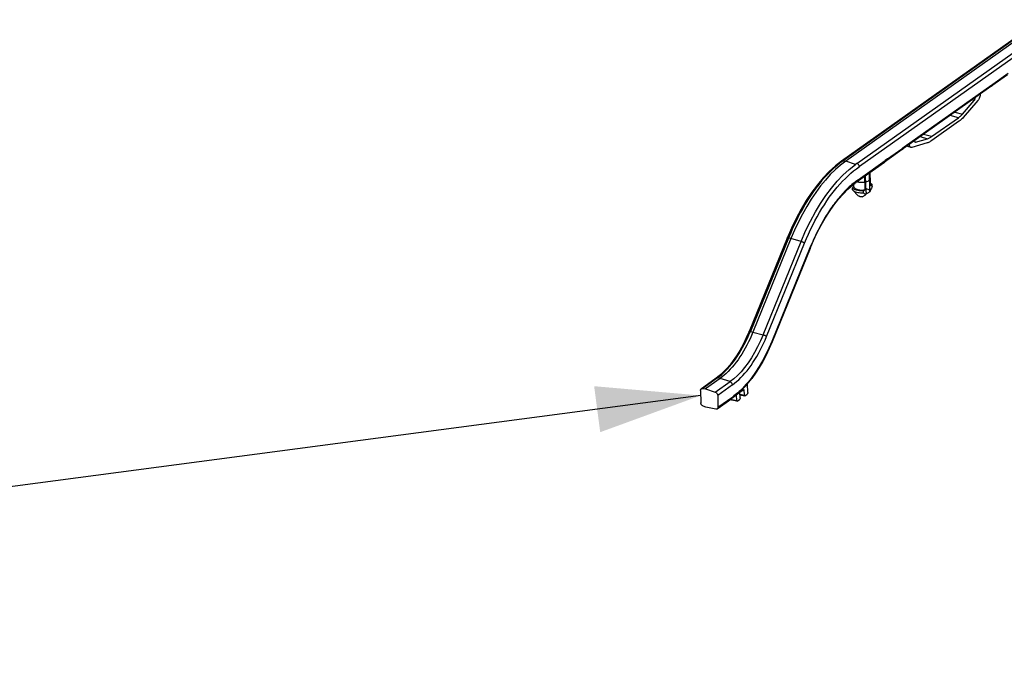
# Model space of a CAD drawing. Header units: millimetres. Extents: x 6 to 414, y 7 to 290.
# Tile 129 of 256: x 129 to 146, y 131 to 142. Entities that reach past the tile are written whole.
import ezdxf

# ---------------------------------------------------------------- set-up
doc = ezdxf.new("R2010")
doc.units = ezdxf.units.MM
doc.header["$LTSCALE"] = 23.1
doc.layers.get('0').update_dxf_attribs({"linetype": 'CONTINUOUS'})
doc.layers.add('03___PRT_ALL_CURVES', color=7, linetype='CONTINUOUS')
doc.styles.get("Standard").update_dxf_attribs({"font": 'txt', "width": 0.6})
doc.dimstyles.get("Standard").update_dxf_attribs({"dimtxt": 2.5, "dimasz": 1.8, "dimexe": 0.05, "dimexo": 0.0625, "dimtad": 1, "dimzin": 0, "dimdsep": 46, "dimtxsty": 'Standard', "dimblk": '_FILLED', "dimblk1": '_FILLED', "dimblk2": '_FILLED', "dimcen": 0.09, "dimadec": 0, "dimazin": 0, "dimtol": 1, "dimtp": 0.01, "dimtm": 0.01, "dimtfac": 1, "dimtofl": 0, "dimtmove": 0, "dimatfit": 3, "dimldrblk": '_FILLED', "dimfxl": 0, "dimtolj": 1, "dimtzin": 0, "dimarcsym": 0})

# ---------------------------------------------------------------- blocks, each defined once
blk = doc.blocks.new('_FILLED')
at = {"color": 0, "linetype": 'ByBlock'}
blk.add_solid([(0, 0), (-1, 0.2222), (-1, -0.2222)], dxfattribs=at)

msp = doc.modelspace()

# ---------------------------------------------------------------- linework, layer by layer
at = {"color": 7, "linetype": 'Continuous'}
for p, q in [((146.624, 142.125), (143.12, 139.64)), ((146.648, 142.129), (143.144, 139.645)), ((146.693, 142.121), (143.19, 139.637)), ((143.384, 139.598), (146.864, 142.066)), ((146.905, 142.011), (143.425, 139.543)), ((145.978, 141.125), (145.711, 140.936)), ((145.725, 140.966), (145.992, 141.155)), ((145.693, 140.924), (144.185, 139.855)), ((144.196, 139.883), (145.706, 140.954)), ((145.71, 140.935), (145.693, 140.924)), ((145.695, 140.926), (145.693, 140.924)), ((145.706, 140.954), (145.705, 140.946)), ((145.706, 140.954), (145.725, 140.966)), ((145.711, 140.936), (145.71, 140.935)), ((145.201, 140.45), (145.405, 140.682)), ((145.469, 140.682), (145.212, 140.39)), ((145.405, 140.682), (145.366, 140.693)), ((144.671, 140.06), (145.132, 140.387)), ((145.134, 140.319), (144.672, 139.991)), ((145.132, 140.387), (144.991, 140.427)), ((145.073, 140.485), (145.201, 140.45)), ((144.377, 139.991), (144.377, 139.988)), ((144.393, 139.964), (144.601, 140.025)), ((144.474, 140.06), (144.601, 140.025)), ((144.671, 140.06), (144.529, 140.099)), ((144.164, 139.839), (143.899, 139.651)), ((143.91, 139.679), (144.155, 139.852)), ((144.155, 139.852), (144.177, 139.868)), ((144.166, 139.84), (144.164, 139.839)), ((144.185, 139.855), (144.166, 139.84)), ((144.177, 139.868), (144.196, 139.883)), ((144.196, 139.883), (144.196, 139.875)), ((144.317, 139.874), (144.24, 139.894)), ((144.593, 139.952), (144.331, 139.875)), ((143.144, 139.645), (143.19, 139.637)), ((143.406, 139.318), (143.87, 139.647)), ((143.899, 139.651), (143.859, 139.618)), ((143.91, 139.679), (143.87, 139.647)), ((143.91, 139.679), (143.91, 139.671)), ((143.36, 139.582), (143.19, 139.637)), ((143.384, 139.598), (143.36, 139.582)), ((143.857, 139.617), (143.393, 139.288)), ((143.859, 139.618), (143.857, 139.617)), ((143.512, 139.372), (143.517, 139.143)), ((143.54, 139.101), (143.533, 139.387)), ((143.593, 139.43), (143.6, 139.144)), ((143.62, 139.216), (143.614, 139.445)), ((143.227, 139.154), (143.308, 139.226)), ((143.32, 139.255), (143.296, 139.235)), ((143.333, 139.193), (143.306, 139.175)), ((143.307, 139.143), (143.306, 139.175)), ((143.307, 139.143), (143.311, 139.139)), ((143.308, 139.226), (143.315, 139.231)), ((143.311, 139.139), (143.317, 139.134)), ((143.4, 139.048), (143.311, 139.139)), ((143.315, 139.231), (143.325, 139.238)), ((143.319, 139.254), (143.319, 139.246)), ((143.32, 139.255), (143.333, 139.264)), ((143.325, 139.238), (143.331, 139.243)), ((143.331, 139.243), (143.346, 139.253)), ((143.333, 139.193), (143.331, 139.243)), ((143.346, 139.253), (143.348, 139.255)), ((143.349, 139.255), (143.348, 139.255)), ((143.349, 139.255), (143.35, 139.257)), ((143.368, 139.29), (143.361, 139.284)), ((143.383, 139.281), (143.393, 139.288)), ((143.491, 139.125), (143.517, 139.143)), ((143.6, 139.144), (143.538, 139.158)), ((143.605, 139.111), (143.6, 139.144)), ((143.62, 139.216), (143.646, 139.235)), ((143.647, 139.203), (143.646, 139.235)), ((143.4, 139.048), (143.408, 139.04)), ((143.491, 139.125), (143.492, 139.094)), ((143.54, 139.101), (143.536, 139.062)), ((143.538, 139.08), (143.551, 139.077)), ((142.255, 138.484), (142.181, 138.312)), ((142.181, 138.312), (141.525, 136.702)), ((142.204, 138.312), (141.548, 136.702)), ((142.247, 138.302), (141.592, 136.691)), ((142.181, 138.312), (142.181, 138.312)), ((142.247, 138.302), (142.204, 138.312)), ((142.422, 138.252), (142.247, 138.302)), ((141.766, 136.642), (142.422, 138.252)), ((141.826, 136.613), (142.482, 138.223)), ((142.573, 138.141), (141.917, 136.53)), ((142.577, 138.133), (141.922, 136.523)), ((141.523, 136.644), (141.548, 136.702)), ((141.548, 136.702), (141.592, 136.691)), ((141.592, 136.691), (141.766, 136.642)), ((141.015, 135.939), (140.956, 135.893)), ((141.637, 135.982), (141.571, 135.89)), ((140.957, 135.893), (140.703, 135.713)), ((140.981, 135.898), (140.727, 135.718)), ((141.026, 135.89), (140.772, 135.71)), ((140.943, 135.655), (141.197, 135.835)), ((141.026, 135.89), (140.981, 135.898)), ((141.238, 135.78), (140.984, 135.599)), ((141.197, 135.835), (141.026, 135.89)), ((141.503, 135.65), (141.5, 135.8)), ((141.571, 135.89), (141.571, 135.89)), ((140.689, 135.684), (140.695, 135.468)), ((140.727, 135.718), (140.772, 135.71)), ((140.772, 135.71), (140.943, 135.655)), ((140.984, 135.599), (140.988, 135.395)), ((140.988, 135.395), (141.243, 135.575)), ((141.304, 135.602), (141.306, 135.51)), ((141.376, 135.685), (141.354, 135.665)), ((141.368, 135.652), (141.436, 135.701)), ((141.368, 135.66), (141.369, 135.66)), ((141.37, 135.556), (141.368, 135.652)), ((141.369, 135.66), (141.401, 135.692)), ((141.369, 135.621), (141.439, 135.604)), ((141.369, 135.607), (141.445, 135.591)), ((141.41, 135.718), (141.376, 135.685)), ((141.436, 135.701), (141.439, 135.604)), ((141.451, 135.593), (141.492, 135.622)), ((140.78, 135.397), (140.734, 135.413)), ((140.975, 135.365), (141.229, 135.545)), ((141.312, 135.497), (141.195, 135.521)), ((141.211, 135.532), (141.306, 135.51)), ((141.253, 135.562), (141.229, 135.545)), ((141.318, 135.499), (141.359, 135.528)), ((140.95, 135.361), (140.78, 135.397))]:
    msp.add_line(p, q, dxfattribs=at)
for points in [[(145.705, 140.946), (145.703, 140.938), (145.7, 140.931), (145.695, 140.926)], [(145.725, 140.966), (145.724, 140.958), (145.722, 140.95), (145.719, 140.943), (145.714, 140.938), (145.711, 140.936)], [(145.405, 140.682), (145.409, 140.687), (145.413, 140.693), (145.415, 140.7), (145.418, 140.707), (145.419, 140.714), (145.42, 140.721), (145.419, 140.728), (145.419, 140.73)], [(145.508, 140.793), (145.507, 140.781), (145.505, 140.766), (145.502, 140.75), (145.498, 140.734), (145.492, 140.72), (145.485, 140.706), (145.478, 140.693), (145.469, 140.682)], [(145.132, 140.387), (145.144, 140.396), (145.155, 140.405), (145.167, 140.415), (145.178, 140.426), (145.189, 140.438), (145.201, 140.45)], [(145.212, 140.39), (145.2, 140.376), (145.187, 140.363), (145.174, 140.351), (145.16, 140.339), (145.147, 140.328), (145.134, 140.319)], [(144.377, 139.988), (144.377, 139.981), (144.379, 139.975), (144.381, 139.971), (144.383, 139.967), (144.386, 139.965), (144.388, 139.964)], [(144.672, 139.991), (144.659, 139.983), (144.645, 139.974), (144.632, 139.967), (144.619, 139.961), (144.606, 139.956), (144.593, 139.952)], [(144.601, 140.025), (144.613, 140.029), (144.624, 140.033), (144.636, 140.039), (144.648, 140.045), (144.659, 140.052), (144.671, 140.06)], [(144.177, 139.868), (144.177, 139.86), (144.175, 139.852), (144.171, 139.846), (144.167, 139.841), (144.166, 139.84)], [(144.196, 139.875), (144.194, 139.867), (144.19, 139.861), (144.186, 139.856), (144.185, 139.855)], [(144.317, 139.874), (144.314, 139.875), (144.307, 139.879), (144.301, 139.886), (144.296, 139.895), (144.292, 139.906), (144.289, 139.918), (144.289, 139.929)], [(144.331, 139.875), (144.322, 139.874), (144.317, 139.874)], [(144.388, 139.964), (144.389, 139.964), (144.393, 139.964)], [(143.144, 139.645), (143.089, 139.604), (143.035, 139.559), (142.98, 139.511), (142.926, 139.46), (142.875, 139.408), (142.825, 139.353), (142.775, 139.296), (142.726, 139.236), (142.678, 139.173), (142.631, 139.107), (142.584, 139.039), (142.538, 138.969), (142.493, 138.896), (142.449, 138.821), (142.407, 138.744), (142.365, 138.665), (142.323, 138.58), (142.281, 138.492), (142.242, 138.403), (142.204, 138.312)], [(143.12, 139.64), (143.013, 139.557), (142.907, 139.461), (142.804, 139.352), (142.702, 139.232), (142.604, 139.101), (142.51, 138.96), (142.42, 138.809), (142.335, 138.65), (142.255, 138.484)], [(143.12, 139.64), (143.123, 139.642), (143.13, 139.644), (143.137, 139.645), (143.144, 139.645)], [(143.87, 139.647), (143.87, 139.638), (143.868, 139.631), (143.864, 139.624), (143.859, 139.619), (143.859, 139.618)], [(143.91, 139.671), (143.908, 139.663), (143.905, 139.657), (143.9, 139.652), (143.899, 139.651)], [(142.422, 138.252), (142.5, 138.434), (142.583, 138.604), (142.668, 138.761), (142.755, 138.907), (142.848, 139.045), (142.943, 139.173), (143.041, 139.29), (143.142, 139.397), (143.249, 139.495), (143.36, 139.582)], [(142.482, 138.223), (142.515, 138.303), (142.549, 138.381), (142.585, 138.458), (142.622, 138.534), (142.66, 138.608), (142.699, 138.68), (142.739, 138.751), (142.78, 138.819), (142.822, 138.886), (142.865, 138.951), (142.908, 139.014), (142.952, 139.074), (142.998, 139.132), (143.043, 139.188), (143.09, 139.242), (143.136, 139.293), (143.184, 139.341), (143.231, 139.387), (143.278, 139.429), (143.326, 139.469), (143.375, 139.507), (143.425, 139.543)], [(143.19, 139.637), (143.101, 139.569), (143.012, 139.492), (142.925, 139.406), (142.84, 139.312), (142.757, 139.21), (142.676, 139.099)], [(143.425, 139.543), (143.424, 139.552), (143.422, 139.56), (143.418, 139.569), (143.413, 139.577), (143.407, 139.584), (143.4, 139.59), (143.392, 139.595), (143.384, 139.598)], [(143.406, 139.318), (143.399, 139.312), (143.391, 139.307), (143.384, 139.301), (143.376, 139.296), (143.368, 139.29)], [(143.393, 139.288), (143.395, 139.29), (143.4, 139.295), (143.403, 139.302), (143.405, 139.309), (143.406, 139.317)], [(143.296, 139.235), (143.273, 139.214), (143.252, 139.195), (143.231, 139.175), (143.211, 139.155), (143.191, 139.135), (143.171, 139.115), (143.151, 139.094), (143.131, 139.071), (143.11, 139.048), (143.09, 139.025), (143.07, 139), (143.049, 138.975), (143.029, 138.95), (143.009, 138.924), (142.99, 138.898), (142.97, 138.871), (142.95, 138.844), (142.931, 138.816), (142.912, 138.788), (142.893, 138.759), (142.874, 138.73), (142.856, 138.701), (142.837, 138.671), (142.819, 138.64), (142.801, 138.609), (142.783, 138.578), (142.765, 138.546), (142.748, 138.514), (142.731, 138.482), (142.714, 138.449), (142.697, 138.417), (142.682, 138.385), (142.667, 138.354), (142.651, 138.322), (142.636, 138.288), (142.621, 138.254), (142.605, 138.218), (142.589, 138.181), (142.573, 138.141)], [(142.577, 138.133), (142.637, 138.272), (142.7, 138.406), (142.768, 138.535), (142.838, 138.657), (142.912, 138.772), (142.988, 138.88), (143.066, 138.98), (143.146, 139.071), (143.227, 139.154)], [(143.328, 139.156), (143.316, 139.165), (143.306, 139.175)], [(143.319, 139.246), (143.317, 139.239), (143.314, 139.232), (143.309, 139.227), (143.309, 139.227)], [(143.317, 139.134), (143.329, 139.125), (143.343, 139.117), (143.36, 139.11), (143.379, 139.104), (143.4, 139.099), (143.422, 139.096), (143.445, 139.094), (143.468, 139.093), (143.492, 139.094)], [(143.491, 139.125), (143.467, 139.124), (143.444, 139.125), (143.421, 139.127), (143.399, 139.131), (143.379, 139.135), (143.36, 139.141), (143.343, 139.148), (143.328, 139.156)], [(143.333, 139.264), (143.354, 139.279), (143.361, 139.284)], [(143.333, 139.193), (143.337, 139.184), (143.344, 139.175), (143.354, 139.168), (143.366, 139.16), (143.381, 139.154), (143.398, 139.149), (143.416, 139.145), (143.435, 139.142), (143.455, 139.14), (143.476, 139.14), (143.497, 139.141), (143.517, 139.143)], [(143.361, 139.284), (143.36, 139.276), (143.358, 139.268), (143.355, 139.262), (143.35, 139.257), (143.349, 139.255)], [(143.35, 139.257), (143.362, 139.265), (143.373, 139.273), (143.383, 139.281)], [(143.647, 139.203), (143.639, 139.186), (143.632, 139.169), (143.626, 139.153), (143.619, 139.138), (143.612, 139.124), (143.605, 139.111)], [(143.619, 139.256), (143.624, 139.253), (143.636, 139.244), (143.646, 139.235)], [(142.676, 139.099), (142.596, 138.981), (142.519, 138.856), (142.446, 138.725), (142.376, 138.589), (142.31, 138.448), (142.247, 138.302)], [(143.436, 139.026), (143.431, 139.028), (143.425, 139.03), (143.42, 139.032), (143.416, 139.035), (143.412, 139.037), (143.408, 139.04)], [(143.473, 139.022), (143.467, 139.022), (143.46, 139.023), (143.454, 139.023), (143.448, 139.024), (143.442, 139.025), (143.436, 139.026)], [(143.473, 139.022), (143.483, 139.027), (143.494, 139.032), (143.504, 139.038), (143.515, 139.045), (143.525, 139.053), (143.536, 139.062)], [(143.536, 139.062), (143.529, 139.066), (143.522, 139.07), (143.515, 139.074), (143.507, 139.08), (143.5, 139.087), (143.492, 139.094)], [(143.605, 139.111), (143.596, 139.104), (143.587, 139.097), (143.578, 139.091), (143.569, 139.085), (143.56, 139.081), (143.551, 139.077)], [(142.181, 138.312), (142.183, 138.314), (142.186, 138.314), (142.191, 138.314), (142.197, 138.314), (142.204, 138.312)], [(142.482, 138.223), (142.477, 138.227), (142.471, 138.231), (142.464, 138.235), (142.456, 138.239), (142.448, 138.243), (142.439, 138.246), (142.43, 138.25), (142.422, 138.252)], [(142.577, 138.133), (142.577, 138.135), (142.576, 138.138), (142.573, 138.141)], [(140.981, 135.898), (141.016, 135.925), (141.051, 135.954), (141.086, 135.986), (141.121, 136.02), (141.156, 136.056), (141.19, 136.095), (141.224, 136.135), (141.257, 136.178), (141.29, 136.223), (141.322, 136.27), (141.354, 136.319), (141.384, 136.37), (141.414, 136.422), (141.443, 136.475), (141.471, 136.53), (141.498, 136.586), (141.523, 136.644)], [(141.525, 136.702), (141.477, 136.59), (141.421, 136.476), (141.364, 136.372), (141.307, 136.28), (141.252, 136.199), (141.197, 136.127), (141.14, 136.059), (141.08, 135.997), (141.015, 135.939)], [(141.592, 136.691), (141.567, 136.633), (141.541, 136.576), (141.515, 136.52), (141.487, 136.465), (141.458, 136.412), (141.428, 136.36), (141.398, 136.309), (141.367, 136.261), (141.335, 136.214), (141.302, 136.17), (141.269, 136.127), (141.235, 136.086), (141.201, 136.048), (141.167, 136.011), (141.132, 135.978), (141.097, 135.946), (141.062, 135.917), (141.026, 135.89)], [(141.766, 136.642), (141.721, 136.537), (141.672, 136.436), (141.62, 136.339), (141.565, 136.247), (141.507, 136.16), (141.447, 136.08), (141.386, 136.007), (141.323, 135.942), (141.26, 135.884), (141.197, 135.835)], [(141.238, 135.78), (141.274, 135.807), (141.31, 135.837), (141.347, 135.869), (141.383, 135.904), (141.419, 135.942), (141.454, 135.982), (141.49, 136.024), (141.524, 136.069), (141.559, 136.116), (141.592, 136.165), (141.625, 136.215), (141.657, 136.268), (141.687, 136.322), (141.717, 136.378), (141.746, 136.435), (141.774, 136.493), (141.801, 136.553), (141.826, 136.613)], [(141.525, 136.702), (141.526, 136.702), (141.527, 136.703), (141.531, 136.704), (141.535, 136.704), (141.541, 136.703), (141.548, 136.702)], [(141.826, 136.613), (141.822, 136.617), (141.816, 136.621), (141.809, 136.625), (141.801, 136.629), (141.792, 136.632), (141.784, 136.636), (141.775, 136.639), (141.766, 136.642)], [(141.917, 136.53), (141.868, 136.415), (141.815, 136.303), (141.758, 136.196), (141.699, 136.095), (141.638, 135.999), (141.573, 135.909)], [(141.922, 136.523), (141.871, 136.406), (141.817, 136.293), (141.76, 136.184), (141.7, 136.08), (141.637, 135.982)], [(141.922, 136.523), (141.922, 136.525), (141.92, 136.527), (141.917, 136.53)], [(141.573, 135.909), (141.541, 135.867), (141.509, 135.827), (141.476, 135.789), (141.443, 135.753), (141.41, 135.718)], [(141.571, 135.89), (141.572, 135.891), (141.574, 135.896), (141.575, 135.902), (141.573, 135.909)], [(140.957, 135.893), (140.959, 135.895), (140.966, 135.898), (140.973, 135.899), (140.981, 135.898)], [(141.238, 135.78), (141.237, 135.788), (141.234, 135.797), (141.23, 135.806), (141.225, 135.814), (141.219, 135.821), (141.212, 135.827), (141.205, 135.832), (141.197, 135.835)], [(141.401, 135.692), (141.441, 135.733), (141.479, 135.776)], [(141.479, 135.776), (141.515, 135.819), (141.549, 135.86), (141.571, 135.89)], [(140.689, 135.684), (140.69, 135.692), (140.692, 135.699), (140.695, 135.706), (140.7, 135.711), (140.703, 135.713)], [(140.703, 135.713), (140.705, 135.715), (140.712, 135.718), (140.719, 135.719), (140.727, 135.718)], [(140.943, 135.655), (140.951, 135.651), (140.958, 135.647), (140.965, 135.641), (140.971, 135.633), (140.976, 135.625), (140.98, 135.617), (140.983, 135.608), (140.984, 135.599)], [(141.229, 135.545), (141.232, 135.547), (141.236, 135.552), (141.24, 135.559), (141.242, 135.567), (141.243, 135.575)], [(141.354, 135.665), (141.332, 135.645), (141.31, 135.626), (141.287, 135.608), (141.265, 135.591), (141.243, 135.575)], [(141.323, 135.618), (141.299, 135.599), (141.276, 135.58), (141.253, 135.562)], [(141.368, 135.66), (141.346, 135.639), (141.323, 135.618)], [(141.369, 135.66), (141.372, 135.664), (141.375, 135.67), (141.376, 135.677), (141.376, 135.685)], [(141.445, 135.591), (141.444, 135.592), (141.442, 135.593), (141.441, 135.595), (141.44, 135.597), (141.439, 135.6), (141.439, 135.604)], [(141.451, 135.593), (141.449, 135.592), (141.446, 135.591), (141.445, 135.591)], [(141.503, 135.65), (141.503, 135.646), (141.502, 135.642), (141.501, 135.638), (141.5, 135.634), (141.498, 135.63), (141.496, 135.627), (141.494, 135.624), (141.492, 135.622)], [(140.734, 135.413), (140.726, 135.417), (140.719, 135.422), (140.712, 135.428), (140.706, 135.435), (140.702, 135.443), (140.698, 135.451), (140.696, 135.459), (140.695, 135.468)], [(141.312, 135.497), (141.312, 135.497), (141.31, 135.499), (141.308, 135.501), (141.307, 135.503), (141.306, 135.506), (141.306, 135.51)], [(141.318, 135.499), (141.316, 135.497), (141.314, 135.497), (141.312, 135.497)], [(141.37, 135.556), (141.37, 135.552), (141.37, 135.548), (141.369, 135.544), (141.367, 135.54), (141.365, 135.536), (141.363, 135.532), (141.361, 135.53), (141.359, 135.528)], [(140.975, 135.365), (140.972, 135.363), (140.965, 135.361), (140.958, 135.36), (140.95, 135.361)], [(140.988, 135.395), (140.988, 135.386), (140.986, 135.379), (140.982, 135.372), (140.978, 135.367), (140.975, 135.365)]]:
    msp.add_lwpolyline(points, dxfattribs=at)
at = {"layer": '03___PRT_ALL_CURVES', "color": 4, "linetype": 'Continuous'}
for p, q in [((143.388, 139.285), (143.392, 139.284)), ((143.392, 139.284), (143.394, 139.283)), ((143.394, 139.283), (143.4, 139.282)), ((143.413, 139.279), (143.416, 139.278)), ((143.534, 139.281), (143.535, 139.282))]:
    msp.add_line(p, q, dxfattribs=at)
for points in [[(143.535, 139.282), (143.556, 139.288), (143.575, 139.295), (143.591, 139.303), (143.603, 139.313), (143.612, 139.323), (143.617, 139.334)], [(143.617, 139.334), (143.617, 139.337), (143.618, 139.339), (143.618, 139.342), (143.618, 139.345), (143.617, 139.348), (143.617, 139.35)], [(143.4, 139.282), (143.402, 139.281), (143.404, 139.281), (143.406, 139.28), (143.408, 139.28), (143.411, 139.279), (143.413, 139.279)], [(143.416, 139.278), (143.427, 139.277), (143.439, 139.275), (143.451, 139.275), (143.463, 139.274), (143.475, 139.274), (143.487, 139.275)], [(143.487, 139.275), (143.495, 139.275), (143.503, 139.276), (143.511, 139.277), (143.519, 139.278), (143.526, 139.28), (143.534, 139.281)]]:
    msp.add_lwpolyline(points, dxfattribs=at)

# ---------------------------------------------------------------- leaders
at = {"color": 2, "linetype": 'Continuous'}
msp.add_leader([(140.692, 135.596), (67.472, 125.918)], dimstyle='Standard', override={"dimtad": 0}, dxfattribs=at)

doc.saveas('drawing.dxf')
